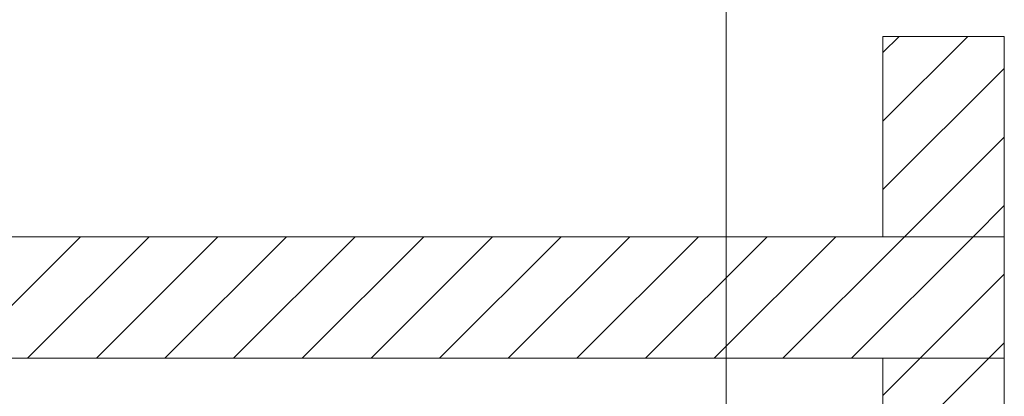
# Model space of a CAD drawing. Extents: x -620 to 300, y 62 to 1112.
# Tile 109 of 236: x 232.73 to 253.01, y 646.79 to 654.56. Entities that reach past the tile are written whole.
import ezdxf
from ezdxf.lldxf.tags import DXFTag

# ---------------------------------------------------------------- set-up
doc = ezdxf.new("R2010")
doc.units = 0
doc.layers.get('0').update_dxf_attribs({"lineweight": 13})
doc.layers.add('E_Detail_Linie_Text_Bem', color=7, linetype='Continuous', lineweight=13)
doc.layers.add('E_Detail_Wandschraffur', color=7, linetype='Continuous', lineweight=5, true_color=0xc0c0c0)
tags = doc.linetypes.add('fein_strichliert', pattern=[4, 1, -2, 1]).pattern_tags.tags
tags[8:9] = [DXFTag(74, 4), DXFTag(75, 0), DXFTag(340, '0'), DXFTag(46, 0.0), DXFTag(50, 0.0), DXFTag(44, 0.0), DXFTag(45, 0.0)]
tags[6:7] = [DXFTag(74, 4), DXFTag(75, 0), DXFTag(340, '0'), DXFTag(46, 0.0), DXFTag(50, 0.0), DXFTag(44, 0.0), DXFTag(45, 0.0)]
tags[4:5] = [DXFTag(74, 4), DXFTag(75, 0), DXFTag(340, '0'), DXFTag(46, 0.0), DXFTag(50, 0.0), DXFTag(44, 0.0), DXFTag(45, 0.0)]
tags = doc.linetypes.add('fein_strichliert-A06GA2B28I', pattern=[4, 1, -2, 1]).pattern_tags.tags
tags[8:9] = [DXFTag(74, 4), DXFTag(75, 0), DXFTag(340, '0'), DXFTag(46, 0.0), DXFTag(50, 0.0), DXFTag(44, 0.0), DXFTag(45, 0.0)]
tags[6:7] = [DXFTag(74, 4), DXFTag(75, 0), DXFTag(340, '0'), DXFTag(46, 0.0), DXFTag(50, 0.0), DXFTag(44, 0.0), DXFTag(45, 0.0)]
tags[4:5] = [DXFTag(74, 4), DXFTag(75, 0), DXFTag(340, '0'), DXFTag(46, 0.0), DXFTag(50, 0.0), DXFTag(44, 0.0), DXFTag(45, 0.0)]

# ---------------------------------------------------------------- blocks, each defined once
blk = doc.blocks.new('Referenz-A06GA2B58I')
at = {"layer": 'E_Detail_Linie_Text_Bem', "linetype": 'fein_strichliert-A06GA2B28I', "ltscale": 0.65}
blk.add_line((247.283, 606.773), (247.283, 659.652), dxfattribs=at)
at = {"layer": 'E_Detail_Linie_Text_Bem', "linetype": 'Continuous', "ltscale": 0.13}
for p, q in [((250.512, 654.215), (253.012, 654.215)), ((250.512, 650.081), (250.512, 654.215)), ((253.012, 654.215), (253.012, 650.081)), ((253.012, 650.081), (201.684, 650.081)), ((253.012, 650.081), (250.512, 650.081)), ((253.012, 647.581), (253.012, 650.081)), ((201.684, 647.581), (250.512, 647.581)), ((212.077, 647.581), (253.012, 647.581)), ((250.512, 647.581), (253.012, 647.581)), ((250.512, 635.781), (250.512, 647.581)), ((253.012, 647.581), (253.012, 607.581))]:
    blk.add_line(p, q, dxfattribs=at)
at = {"layer": 'E_Detail_Wandschraffur', "linetype": 'ByBlock', "ltscale": 0.13}
for p, q in [((250.512, 652.468), (252.259, 654.215)), ((250.953, 650.081), (253.012, 652.139)), ((231.482, 647.581), (233.982, 650.081)), ((234.311, 647.581), (236.811, 650.081)), ((237.139, 647.581), (239.639, 650.081)), ((239.968, 647.581), (242.468, 650.081)), ((242.796, 647.581), (245.296, 650.081)), ((245.624, 647.581), (248.124, 650.081)), ((248.453, 647.581), (250.953, 650.081)), ((251.281, 647.581), (253.012, 649.311)), ((250.512, 646.811), (251.281, 647.581))]:
    blk.add_line(p, q, dxfattribs=at)
at = {"layer": 'E_Detail_Wandschraffur', "linetype": 'fein_strichliert', "ltscale": 0.13}
for p, q in [((250.512, 653.882), (250.845, 654.215)), ((250.512, 651.054), (253.012, 653.554)), ((252.367, 650.081), (253.012, 650.725)), ((232.896, 647.581), (235.396, 650.081)), ((235.725, 647.581), (238.225, 650.081)), ((238.553, 647.581), (241.053, 650.081)), ((241.382, 647.581), (243.882, 650.081)), ((244.21, 647.581), (246.71, 650.081)), ((247.039, 647.581), (249.539, 650.081)), ((249.867, 647.581), (252.367, 650.081)), ((252.695, 647.581), (253.012, 647.897)), ((250.512, 645.397), (252.695, 647.581))]:
    blk.add_line(p, q, dxfattribs=at)

msp = doc.modelspace()

# ---------------------------------------------------------------- block references
at = {"color": 8, "lineweight": 25, "ltscale": 0.25, "true_color": 0x808080}
msp.add_blockref('Referenz-A06GA2B58I', (0, 0), dxfattribs=at)

doc.saveas('drawing.dxf')
